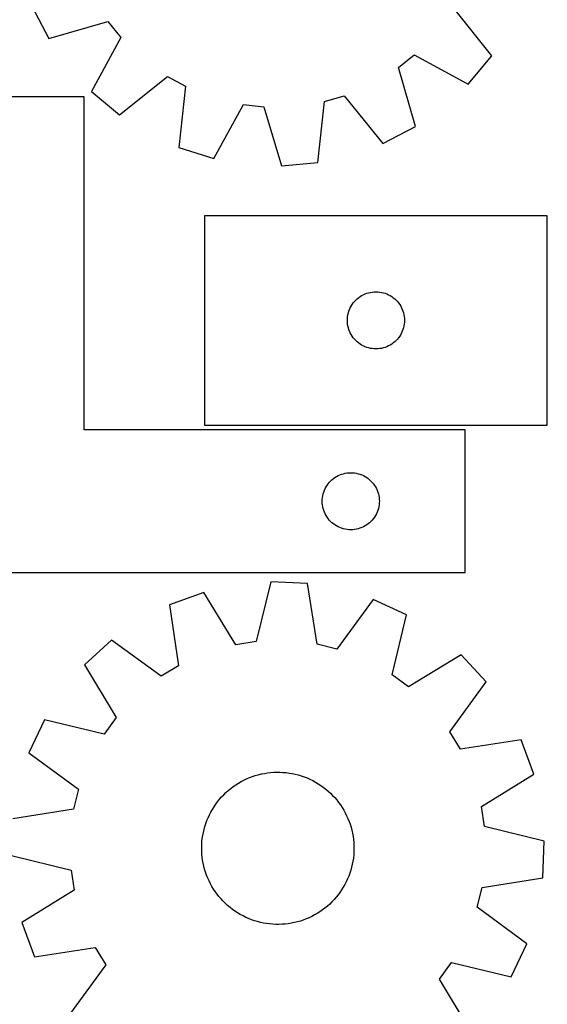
# Model space of a CAD drawing. Header units: millimetres. Extents: x 7 to 1243, y 7 to 1505.
# Tile 13 of 27: x 1077 to 1243, y 618 to 929. Entities that reach past the tile are written whole.
import ezdxf

# ---------------------------------------------------------------- set-up
doc = ezdxf.new("R2010")
doc.units = ezdxf.units.MM
doc.layers.add('CUT', color=7, linetype='CONTINUOUS', true_color=0x000000)

msp = doc.modelspace()

# ---------------------------------------------------------------- linework, layer by layer
at = {"layer": 'CUT'}
for p, q in [((1081.01648, 933.092455), (1086.354046, 922.865244)), ((1225.933006, 917.375037), (1213.841227, 932.515423)), ((1086.354046, 922.865244), (1104.969262, 928.242617)), ((1104.969262, 928.242617), (1108.99909, 923.23231)), ((1108.99909, 923.23231), (1099.75575, 906.202833)), ((1196.487109, 913.743497), (1201.497416, 917.773325)), ((1201.497416, 917.773325), (1218.526893, 908.529984)), ((1218.526893, 908.529984), (1225.933006, 917.375037)), ((1201.864482, 895.12828), (1196.487109, 913.743497)), ((1108.600802, 898.796719), (1123.741188, 910.888499)), ((1123.741188, 910.888499), (1129.381625, 907.801727)), ((1129.381625, 907.801727), (1127.358791, 888.531269)), ((1097.506545, 904.481721), (1037.506545, 904.481721)), ((1097.506545, 799.481721), (1097.506545, 904.481721)), ((1099.75575, 906.202833), (1108.600802, 898.796719)), ((1173.27029, 903.041632), (1179.441358, 904.847346)), ((1179.441358, 904.847346), (1191.63727, 889.790714)), ((1138.364751, 885.073767), (1147.725319, 902.03909)), ((1147.725319, 902.03909), (1154.11766, 901.345787)), ((1154.11766, 901.345787), (1159.62329, 882.7681)), ((1171.1146, 883.785583), (1173.27029, 903.041632)), ((1191.63727, 889.790714), (1201.864482, 895.12828)), ((1127.358791, 888.531269), (1138.364751, 885.073767)), ((1159.62329, 882.7681), (1171.1146, 883.785583)), ((1243.429025, 867.021519), (1135.429025, 867.021519)), ((1135.429025, 867.021519), (1135.429025, 801.021519)), ((1243.429025, 801.021519), (1243.429025, 867.021519)), ((1183.950172, 841.161699), (1184.428892, 841.504745)), ((1184.428892, 841.504745), (1184.929025, 841.815747)), ((1184.929025, 841.815747), (1185.448426, 842.093374)), ((1185.448426, 842.093374), (1185.984874, 842.336435)), ((1185.984874, 842.336435), (1186.536069, 842.54389)), ((1186.536069, 842.54389), (1187.099653, 842.714851)), ((1187.099653, 842.714851), (1187.673212, 842.848586)), ((1187.673212, 842.848586), (1188.254289, 842.944523)), ((1188.254289, 842.944523), (1188.840396, 843.002249)), ((1188.840396, 843.002249), (1189.429025, 843.021519)), ((1189.429025, 843.021519), (1190.017653, 843.002249)), ((1190.017653, 843.002249), (1190.60376, 842.944523)), ((1190.60376, 842.944523), (1191.184837, 842.848586)), ((1191.184837, 842.848586), (1191.758396, 842.714851)), ((1191.758396, 842.714851), (1192.32198, 842.54389)), ((1192.32198, 842.54389), (1192.873175, 842.336435)), ((1192.873175, 842.336435), (1193.409623, 842.093374)), ((1193.409623, 842.093374), (1193.929025, 841.815747)), ((1193.929025, 841.815747), (1194.429157, 841.504745)), ((1194.429157, 841.504745), (1194.907877, 841.161699)), ((1181.35717, 838.002117), (1181.634796, 838.521519)), ((1181.634796, 838.521519), (1181.945798, 839.021651)), ((1181.945798, 839.021651), (1182.288844, 839.500372)), ((1182.288844, 839.500372), (1182.662466, 839.955631)), ((1182.662466, 839.955631), (1183.065063, 840.38548)), ((1183.065063, 840.38548), (1183.494912, 840.788077)), ((1183.494912, 840.788077), (1183.950172, 841.161699)), ((1194.907877, 841.161699), (1195.363137, 840.788077)), ((1195.363137, 840.788077), (1195.792986, 840.38548)), ((1195.792986, 840.38548), (1196.195583, 839.955631)), ((1196.195583, 839.955631), (1196.569205, 839.500372)), ((1196.569205, 839.500372), (1196.912251, 839.021651)), ((1196.912251, 839.021651), (1197.223253, 838.521519)), ((1197.223253, 838.521519), (1197.500879, 838.002117)), ((1180.448294, 834.610147), (1180.506021, 835.196255)), ((1180.506021, 835.196255), (1180.601957, 835.777332)), ((1180.601957, 835.777332), (1180.735692, 836.35089)), ((1180.735692, 836.35089), (1180.906653, 836.914474)), ((1180.906653, 836.914474), (1181.114109, 837.46567)), ((1181.114109, 837.46567), (1181.35717, 838.002117)), ((1197.500879, 838.002117), (1197.74394, 837.46567)), ((1197.74394, 837.46567), (1197.951396, 836.914474)), ((1197.951396, 836.914474), (1198.122357, 836.35089)), ((1198.122357, 836.35089), (1198.256092, 835.777332)), ((1198.256092, 835.777332), (1198.352028, 835.196255)), ((1198.352028, 835.196255), (1198.409755, 834.610147)), ((1180.429025, 834.021519), (1180.448294, 834.610147)), ((1180.448294, 833.432891), (1180.429025, 834.021519)), ((1180.506021, 832.846783), (1180.448294, 833.432891)), ((1180.601957, 832.265706), (1180.506021, 832.846783)), ((1180.735692, 831.692147), (1180.601957, 832.265706)), ((1198.256092, 832.265706), (1198.122357, 831.692147)), ((1198.352028, 832.846783), (1198.256092, 832.265706)), ((1198.409755, 833.432891), (1198.352028, 832.846783)), ((1198.409755, 834.610147), (1198.429025, 834.021519)), ((1198.429025, 834.021519), (1198.409755, 833.432891)), ((1180.906653, 831.128564), (1180.735692, 831.692147)), ((1181.114109, 830.577368), (1180.906653, 831.128564)), ((1181.35717, 830.040921), (1181.114109, 830.577368)), ((1181.634796, 829.521519), (1181.35717, 830.040921)), ((1181.945798, 829.021387), (1181.634796, 829.521519)), ((1182.288844, 828.542666), (1181.945798, 829.021387)), ((1196.912251, 829.021387), (1196.569205, 828.542666)), ((1197.223253, 829.521519), (1196.912251, 829.021387)), ((1197.500879, 830.040921), (1197.223253, 829.521519)), ((1197.74394, 830.577368), (1197.500879, 830.040921)), ((1197.951396, 831.128564), (1197.74394, 830.577368)), ((1198.122357, 831.692147), (1197.951396, 831.128564)), ((1182.662466, 828.087407), (1182.288844, 828.542666)), ((1183.065063, 827.657558), (1182.662466, 828.087407)), ((1183.494912, 827.254961), (1183.065063, 827.657558)), ((1183.950172, 826.881339), (1183.494912, 827.254961)), ((1184.428892, 826.538292), (1183.950172, 826.881339)), ((1184.929025, 826.22729), (1184.428892, 826.538292)), ((1185.448426, 825.949664), (1184.929025, 826.22729)), ((1185.984874, 825.706603), (1185.448426, 825.949664)), ((1193.409623, 825.949664), (1192.873175, 825.706603)), ((1193.929025, 826.22729), (1193.409623, 825.949664)), ((1194.429157, 826.538292), (1193.929025, 826.22729)), ((1194.907877, 826.881339), (1194.429157, 826.538292)), ((1195.363137, 827.254961), (1194.907877, 826.881339)), ((1195.792986, 827.657558), (1195.363137, 827.254961)), ((1196.195583, 828.087407), (1195.792986, 827.657558)), ((1196.569205, 828.542666), (1196.195583, 828.087407)), ((1186.536069, 825.499148), (1185.984874, 825.706603)), ((1187.099653, 825.328186), (1186.536069, 825.499148)), ((1187.673212, 825.194451), (1187.099653, 825.328186)), ((1188.254289, 825.098515), (1187.673212, 825.194451)), ((1188.840396, 825.040789), (1188.254289, 825.098515)), ((1189.429025, 825.021519), (1188.840396, 825.040789)), ((1190.017653, 825.040789), (1189.429025, 825.021519)), ((1190.60376, 825.098515), (1190.017653, 825.040789)), ((1191.184837, 825.194451), (1190.60376, 825.098515)), ((1191.758396, 825.328186), (1191.184837, 825.194451)), ((1192.32198, 825.499148), (1191.758396, 825.328186)), ((1192.873175, 825.706603), (1192.32198, 825.499148)), ((1135.429025, 801.021519), (1243.429025, 801.021519)), ((1217.506545, 799.481721), (1097.506545, 799.481721)), ((1217.506545, 754.481721), (1217.506545, 799.481721)), ((1178.062394, 785.296637), (1178.61359, 785.504092)), ((1178.61359, 785.504092), (1179.177174, 785.675053)), ((1179.177174, 785.675053), (1179.750732, 785.808788)), ((1179.750732, 785.808788), (1180.331809, 785.904725)), ((1180.331809, 785.904725), (1180.917917, 785.962451)), ((1180.917917, 785.962451), (1181.506545, 785.981721)), ((1181.506545, 785.981721), (1182.095173, 785.962451)), ((1182.095173, 785.962451), (1182.681281, 785.904725)), ((1182.681281, 785.904725), (1183.262358, 785.808788)), ((1183.262358, 785.808788), (1183.835916, 785.675053)), ((1183.835916, 785.675053), (1184.3995, 785.504092)), ((1184.3995, 785.504092), (1184.950696, 785.296637)), ((1174.023319, 781.981853), (1174.366365, 782.460574)), ((1174.366365, 782.460574), (1174.739987, 782.915833)), ((1174.739987, 782.915833), (1175.142584, 783.345682)), ((1175.142584, 783.345682), (1175.572433, 783.748279)), ((1175.572433, 783.748279), (1176.027692, 784.121901)), ((1176.027692, 784.121901), (1176.506413, 784.464947)), ((1176.506413, 784.464947), (1177.006545, 784.775949)), ((1177.006545, 784.775949), (1177.525947, 785.053575)), ((1177.525947, 785.053575), (1178.062394, 785.296637)), ((1184.950696, 785.296637), (1185.487143, 785.053575)), ((1185.487143, 785.053575), (1186.006545, 784.775949)), ((1186.006545, 784.775949), (1186.506677, 784.464947)), ((1186.506677, 784.464947), (1186.985398, 784.121901)), ((1186.985398, 784.121901), (1187.440657, 783.748279)), ((1187.440657, 783.748279), (1187.870506, 783.345682)), ((1187.870506, 783.345682), (1188.273103, 782.915833)), ((1188.273103, 782.915833), (1188.646725, 782.460574)), ((1188.646725, 782.460574), (1188.989772, 781.981853)), ((1172.679478, 778.737534), (1172.813213, 779.311092)), ((1172.813213, 779.311092), (1172.984174, 779.874676)), ((1172.984174, 779.874676), (1173.191629, 780.425872)), ((1173.191629, 780.425872), (1173.43469, 780.962319)), ((1173.43469, 780.962319), (1173.712316, 781.481721)), ((1173.712316, 781.481721), (1174.023319, 781.981853)), ((1188.989772, 781.981853), (1189.300774, 781.481721)), ((1189.300774, 781.481721), (1189.5784, 780.962319)), ((1189.5784, 780.962319), (1189.821461, 780.425872)), ((1189.821461, 780.425872), (1190.028916, 779.874676)), ((1190.028916, 779.874676), (1190.199878, 779.311092)), ((1190.199878, 779.311092), (1190.333613, 778.737534)), ((1172.506545, 776.981721), (1172.525815, 777.570349)), ((1172.525815, 776.393093), (1172.506545, 776.981721)), ((1172.525815, 777.570349), (1172.583541, 778.156457)), ((1172.583541, 775.806985), (1172.525815, 776.393093)), ((1172.583541, 778.156457), (1172.679478, 778.737534)), ((1190.333613, 778.737534), (1190.429549, 778.156457)), ((1190.429549, 778.156457), (1190.487275, 777.570349)), ((1190.487275, 776.393093), (1190.429549, 775.806985)), ((1190.487275, 777.570349), (1190.506545, 776.981721)), ((1190.506545, 776.981721), (1190.487275, 776.393093)), ((1172.679478, 775.225908), (1172.583541, 775.806985)), ((1172.813213, 774.652349), (1172.679478, 775.225908)), ((1172.984174, 774.088766), (1172.813213, 774.652349)), ((1173.191629, 773.53757), (1172.984174, 774.088766)), ((1173.43469, 773.001123), (1173.191629, 773.53757)), ((1173.712316, 772.481721), (1173.43469, 773.001123)), ((1189.5784, 773.001123), (1189.300774, 772.481721)), ((1189.821461, 773.53757), (1189.5784, 773.001123)), ((1190.028916, 774.088766), (1189.821461, 773.53757)), ((1190.199878, 774.652349), (1190.028916, 774.088766)), ((1190.333613, 775.225908), (1190.199878, 774.652349)), ((1190.429549, 775.806985), (1190.333613, 775.225908)), ((1174.023319, 771.981589), (1173.712316, 772.481721)), ((1174.366365, 771.502868), (1174.023319, 771.981589)), ((1174.739987, 771.047608), (1174.366365, 771.502868)), ((1175.142584, 770.61776), (1174.739987, 771.047608)), ((1175.572433, 770.215163), (1175.142584, 770.61776)), ((1176.027692, 769.841541), (1175.572433, 770.215163)), ((1187.440657, 770.215163), (1186.985398, 769.841541)), ((1187.870506, 770.61776), (1187.440657, 770.215163)), ((1188.273103, 771.047608), (1187.870506, 770.61776)), ((1188.646725, 771.502868), (1188.273103, 771.047608)), ((1188.989772, 771.981589), (1188.646725, 771.502868)), ((1189.300774, 772.481721), (1188.989772, 771.981589)), ((1176.506413, 769.498494), (1176.027692, 769.841541)), ((1177.006545, 769.187492), (1176.506413, 769.498494)), ((1177.525947, 768.909866), (1177.006545, 769.187492)), ((1178.062394, 768.666805), (1177.525947, 768.909866)), ((1178.61359, 768.45935), (1178.062394, 768.666805)), ((1179.177174, 768.288388), (1178.61359, 768.45935)), ((1179.750732, 768.154653), (1179.177174, 768.288388)), ((1180.331809, 768.058717), (1179.750732, 768.154653)), ((1180.917917, 768.000991), (1180.331809, 768.058717)), ((1181.506545, 767.981721), (1180.917917, 768.000991)), ((1182.095173, 768.000991), (1181.506545, 767.981721)), ((1182.681281, 768.058717), (1182.095173, 768.000991)), ((1183.262358, 768.154653), (1182.681281, 768.058717)), ((1183.835916, 768.288388), (1183.262358, 768.154653)), ((1184.3995, 768.45935), (1183.835916, 768.288388)), ((1184.950696, 768.666805), (1184.3995, 768.45935)), ((1185.487143, 768.909866), (1184.950696, 768.666805)), ((1186.006545, 769.187492), (1185.487143, 768.909866)), ((1186.506677, 769.498494), (1186.006545, 769.187492)), ((1186.985398, 769.841541), (1186.506677, 769.498494)), ((1037.506545, 754.481721), (1217.506545, 754.481721)), ((1156.294702, 751.535419), (1151.649576, 732.724113)), ((1167.820654, 751.047676), (1156.294702, 751.535419)), ((1135.164744, 748.254184), (1124.329502, 744.294009)), ((1145.295899, 731.737462), (1135.164744, 748.254184)), ((1170.859945, 731.911189), (1167.820654, 751.047676)), ((1188.597864, 745.993057), (1177.107552, 730.39129)), ((1199.059804, 741.131651), (1188.597864, 745.993057)), ((1124.329502, 744.294009), (1127.23674, 725.137016)), ((1194.544526, 722.288756), (1199.059804, 741.131651)), ((1106.063641, 733.176458), (1097.568675, 725.371266)), ((1121.744284, 721.794022), (1106.063641, 733.176458)), ((1151.649576, 732.724113), (1145.295899, 731.737462)), ((1177.107552, 730.39129), (1170.859945, 731.911189)), ((1216.321124, 728.510698), (1199.734922, 718.493696)), ((1224.126316, 720.015733), (1216.321124, 728.510698)), ((1097.568675, 725.371266), (1107.585677, 708.785064)), ((1127.23674, 725.137016), (1121.744284, 721.794022)), ((1199.734922, 718.493696), (1194.544526, 722.288756)), ((1212.74388, 704.33509), (1224.126316, 720.015733)), ((1084.947723, 708.109946), (1080.086316, 697.648006)), ((1103.790618, 703.594668), (1084.947723, 708.109946)), ((1107.585677, 708.785064), (1103.790618, 703.594668)), ((1216.086874, 698.842633), (1212.74388, 704.33509)), ((1235.243867, 701.749872), (1216.086874, 698.842633)), ((1239.204042, 690.914629), (1235.243867, 701.749872)), ((1080.086316, 697.648006), (1095.688084, 686.157694)), ((1147.790141, 689.035334), (1148.674821, 689.454902)), ((1148.674821, 689.454902), (1149.575877, 689.838037)), ((1149.575877, 689.838037), (1150.491812, 690.184099)), ((1150.491812, 690.184099), (1151.421099, 690.492514)), ((1151.421099, 690.492514), (1152.362193, 690.762768)), ((1152.362193, 690.762768), (1153.313527, 690.994412)), ((1153.313527, 690.994412), (1154.273518, 691.187059)), ((1154.273518, 691.187059), (1155.240568, 691.340388)), ((1155.240568, 691.340388), (1156.213067, 691.454146)), ((1156.213067, 691.454146), (1157.189397, 691.528142)), ((1157.189397, 691.528142), (1158.167932, 691.562254)), ((1158.167932, 691.562254), (1159.147045, 691.556424)), ((1159.147045, 691.556424), (1160.125104, 691.510662)), ((1160.125104, 691.510662), (1161.100484, 691.425045)), ((1161.100484, 691.425045), (1162.071559, 691.299714)), ((1162.071559, 691.299714), (1163.036714, 691.134879)), ((1163.036714, 691.134879), (1163.994343, 690.930814)), ((1163.994343, 690.930814), (1164.942851, 690.687859)), ((1164.942851, 690.687859), (1165.88066, 690.406417)), ((1165.88066, 690.406417), (1166.806209, 690.086957)), ((1166.806209, 690.086957), (1167.717957, 689.730012)), ((1167.717957, 689.730012), (1168.614388, 689.336175)), ((1168.614388, 689.336175), (1169.494008, 688.906101)), ((1222.68732, 680.783474), (1239.204042, 690.914629)), ((1095.688084, 686.157694), (1094.168184, 679.910087)), ((1142.906235, 685.796007), (1143.662851, 686.417479)), ((1143.662851, 686.417479), (1144.444187, 687.007572)), ((1144.444187, 687.007572), (1145.248941, 687.565305)), ((1145.248941, 687.565305), (1146.075775, 688.089748)), ((1146.075775, 688.089748), (1146.923312, 688.58003)), ((1146.923312, 688.58003), (1147.790141, 689.035334)), ((1169.494008, 688.906101), (1170.355354, 688.440507)), ((1170.355354, 688.440507), (1171.196993, 687.940167)), ((1171.196993, 687.940167), (1172.017523, 687.405915)), ((1172.017523, 687.405915), (1172.815578, 686.838638)), ((1172.815578, 686.838638), (1173.589831, 686.239283)), ((1173.589831, 686.239283), (1174.338993, 685.608845)), ((1139.536464, 682.255904), (1140.151489, 683.01777)), ((1140.151489, 683.01777), (1140.797077, 683.753916)), ((1140.797077, 683.753916), (1141.472155, 684.463116)), ((1141.472155, 684.463116), (1142.175597, 685.144191)), ((1142.175597, 685.144191), (1142.906235, 685.796007)), ((1174.338993, 685.608845), (1175.061817, 684.948375)), ((1175.061817, 684.948375), (1175.757099, 684.258971)), ((1175.757099, 684.258971), (1176.423684, 683.541782)), ((1176.423684, 683.541782), (1177.06046, 682.798)), ((1094.168184, 679.910087), (1075.031697, 676.870796)), ((1137.884744, 679.828867), (1138.402148, 680.660125)), ((1138.402148, 680.660125), (1138.953027, 681.469586)), ((1138.953027, 681.469586), (1139.536464, 682.255904)), ((1177.06046, 682.798), (1177.666368, 682.028864)), ((1177.666368, 682.028864), (1178.240401, 681.235654)), ((1178.240401, 681.235654), (1178.781601, 680.41969)), ((1178.781601, 680.41969), (1179.28907, 679.582331)), ((1223.673971, 674.429797), (1222.68732, 680.783474)), ((1136.166239, 676.314046), (1136.541708, 677.218323)), ((1136.541708, 677.218323), (1136.953749, 678.106534)), ((1136.953749, 678.106534), (1137.401676, 678.977198)), ((1137.401676, 678.977198), (1137.884744, 679.828867)), ((1179.28907, 679.582331), (1179.761961, 678.724969)), ((1179.761961, 678.724969), (1180.199488, 677.849032)), ((1180.199488, 677.849032), (1180.600923, 676.955978)), ((1180.600923, 676.955978), (1180.965597, 676.047294)), ((1135.2652, 673.519978), (1135.527453, 674.463333)), ((1135.527453, 674.463333), (1135.827966, 675.395206)), ((1135.827966, 675.395206), (1136.166239, 676.314046)), ((1180.965597, 676.047294), (1181.292904, 675.124491)), ((1181.292904, 675.124491), (1181.582299, 674.189105)), ((1181.582299, 674.189105), (1181.8333, 673.242694)), ((1242.485277, 669.784672), (1223.673971, 674.429797)), ((1134.606546, 669.663373), (1134.712041, 670.636803)), ((1134.712041, 670.636803), (1134.857154, 671.605119)), ((1134.857154, 671.605119), (1135.041643, 672.566711)), ((1135.041643, 672.566711), (1135.2652, 673.519978)), ((1181.8333, 673.242694), (1182.045489, 672.286833)), ((1182.045489, 672.286833), (1182.218513, 671.323112)), ((1182.218513, 671.323112), (1182.352085, 670.353136)), ((1134.515041, 667.70766), (1134.540842, 668.68645)), ((1134.529185, 666.728633), (1134.515041, 667.70766)), ((1134.540842, 668.68645), (1134.606546, 669.663373)), ((1182.352085, 670.353136), (1182.445981, 669.378519)), ((1182.445981, 669.378519), (1182.500047, 668.400883)), ((1182.500047, 668.400883), (1182.51419, 667.421855)), ((1241.997534, 658.258719), (1242.485277, 669.784672)), ((1074.543954, 665.344844), (1093.35526, 660.699718)), ((1134.58325, 665.750997), (1134.529185, 666.728633)), ((1134.677146, 664.776379), (1134.58325, 665.750997)), ((1134.810718, 663.806403), (1134.677146, 664.776379)), ((1182.31719, 664.492713), (1182.172077, 663.524396)), ((1182.422686, 665.466143), (1182.31719, 664.492713)), ((1182.488389, 666.443066), (1182.422686, 665.466143)), ((1182.51419, 667.421855), (1182.488389, 666.443066)), ((1134.983742, 662.842682), (1134.810718, 663.806403)), ((1135.195931, 661.886821), (1134.983742, 662.842682)), ((1135.446932, 660.94041), (1135.195931, 661.886821)), ((1181.764032, 661.609537), (1181.501779, 660.666182)), ((1181.987589, 662.562804), (1181.764032, 661.609537)), ((1182.172077, 663.524396), (1181.987589, 662.562804)), ((1093.35526, 660.699718), (1094.341912, 654.346042)), ((1135.736327, 660.005025), (1135.446932, 660.94041)), ((1136.063634, 659.082222), (1135.736327, 660.005025)), ((1136.428308, 658.173537), (1136.063634, 659.082222)), ((1136.829743, 657.280483), (1136.428308, 658.173537)), ((1180.862993, 658.81547), (1180.487523, 657.911192)), ((1181.201265, 659.73431), (1180.862993, 658.81547)), ((1181.501779, 660.666182), (1181.201265, 659.73431)), ((1222.861047, 655.219429), (1241.997534, 658.258719)), ((1137.26727, 656.404547), (1136.829743, 657.280483)), ((1137.740162, 655.547185), (1137.26727, 656.404547)), ((1138.24763, 654.709825), (1137.740162, 655.547185)), ((1179.144488, 655.300648), (1178.627084, 654.469391)), ((1179.627555, 656.152318), (1179.144488, 655.300648)), ((1180.075482, 657.022982), (1179.627555, 656.152318)), ((1180.487523, 657.911192), (1180.075482, 657.022982)), ((1221.341148, 648.971821), (1222.861047, 655.219429)), ((1094.341912, 654.346042), (1077.825189, 644.214886)), ((1138.788831, 653.893861), (1138.24763, 654.709825)), ((1139.362863, 653.100652), (1138.788831, 653.893861)), ((1139.968772, 652.331516), (1139.362863, 653.100652)), ((1140.605548, 651.587734), (1139.968772, 652.331516)), ((1176.877742, 652.111746), (1176.232154, 651.3756)), ((1177.492767, 652.873612), (1176.877742, 652.111746)), ((1178.076205, 653.65993), (1177.492767, 652.873612)), ((1178.627084, 654.469391), (1178.076205, 653.65993)), ((1141.272132, 650.870545), (1140.605548, 651.587734)), ((1141.967414, 650.181141), (1141.272132, 650.870545)), ((1142.690238, 649.520671), (1141.967414, 650.181141)), ((1143.4394, 648.890233), (1142.690238, 649.520671)), ((1144.213653, 648.290877), (1143.4394, 648.890233)), ((1174.122996, 649.333508), (1173.36638, 648.712037)), ((1174.853634, 649.985324), (1174.122996, 649.333508)), ((1175.557077, 650.666399), (1174.853634, 649.985324)), ((1176.232154, 651.3756), (1175.557077, 650.666399)), ((1236.942915, 637.48151), (1221.341148, 648.971821)), ((1145.011709, 647.723601), (1144.213653, 648.290877)), ((1145.832239, 647.189348), (1145.011709, 647.723601)), ((1146.673877, 646.689008), (1145.832239, 647.189348)), ((1147.535223, 646.223414), (1146.673877, 646.689008)), ((1148.414844, 645.793341), (1147.535223, 646.223414)), ((1149.311274, 645.399503), (1148.414844, 645.793341)), ((1169.23909, 646.094181), (1168.354411, 645.674613)), ((1170.10592, 646.549485), (1169.23909, 646.094181)), ((1170.953457, 647.039767), (1170.10592, 646.549485)), ((1171.78029, 647.564211), (1170.953457, 647.039767)), ((1172.585045, 648.121943), (1171.78029, 647.564211)), ((1173.36638, 648.712037), (1172.585045, 648.121943)), ((1077.825189, 644.214886), (1081.785364, 633.379644)), ((1150.223022, 645.042558), (1149.311274, 645.399503)), ((1151.148571, 644.723099), (1150.223022, 645.042558)), ((1152.08638, 644.441657), (1151.148571, 644.723099)), ((1153.034888, 644.198701), (1152.08638, 644.441657)), ((1153.992517, 643.994636), (1153.034888, 644.198701)), ((1154.957672, 643.829801), (1153.992517, 643.994636)), ((1155.928748, 643.704471), (1154.957672, 643.829801)), ((1156.904127, 643.618854), (1155.928748, 643.704471)), ((1157.882187, 643.573092), (1156.904127, 643.618854)), ((1158.861299, 643.567262), (1157.882187, 643.573092)), ((1159.839835, 643.601373), (1158.861299, 643.567262)), ((1160.816164, 643.675369), (1159.839835, 643.601373)), ((1161.788663, 643.789127), (1160.816164, 643.675369)), ((1162.755713, 643.942457), (1161.788663, 643.789127)), ((1163.715704, 644.135104), (1162.755713, 643.942457)), ((1164.667038, 644.366747), (1163.715704, 644.135104)), ((1165.608132, 644.637001), (1164.667038, 644.366747)), ((1166.53742, 644.945416), (1165.608132, 644.637001)), ((1167.453354, 645.291479), (1166.53742, 644.945416)), ((1168.354411, 645.674613), (1167.453354, 645.291479)), ((1232.081509, 627.01957), (1236.942915, 637.48151)), ((1081.785364, 633.379644), (1100.942358, 636.286882)), ((1100.942358, 636.286882), (1104.285352, 630.794426)), ((1104.285352, 630.794426), (1092.902915, 615.113783)), ((1209.443554, 626.344452), (1213.238614, 631.534847)), ((1213.238614, 631.534847), (1232.081509, 627.01957)), ((1219.460556, 609.75825), (1209.443554, 626.344452))]:
    msp.add_line(p, q, dxfattribs=at)

doc.saveas('drawing.dxf')
